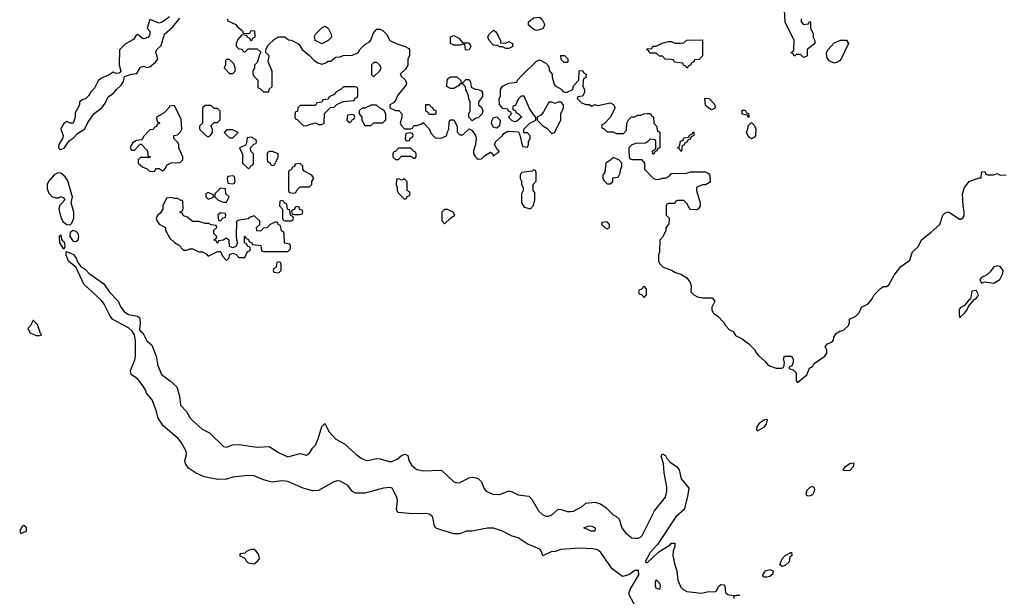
# Model space of a CAD drawing. Header units: inches. Extents: x 2710684 to 2828758, y 857022 to 965663.
# Tile 24 of 256: x 2727022 to 2733438, y 880104 to 883865. Entities that reach past the tile are written whole.
import ezdxf

# ---------------------------------------------------------------- set-up
doc = ezdxf.new("R2010")
doc.units = ezdxf.units.IN
doc.header["$MEASUREMENT"] = 0
doc.layers.add('C7828', color=7, linetype='Continuous')
doc.layers.add('C7838', color=7, linetype='Continuous')

msp = doc.modelspace()

# ---------------------------------------------------------------- linework, layer by layer
at = {"layer": 'C7828', "color": 4}
for points, elevation in [([(2727997.3, 883882.7), (2727950, 883848.7), (2727930, 883842), (2727870, 883866), (2727852, 883810), (2727870.9, 883790.9), (2727870.7, 883770), (2727861, 883750), (2727830, 883739), (2727821.2, 883741.2), (2727790, 883768), (2727779.6, 883760.4), (2727763.6, 883736.4), (2727711.6, 883708.4), (2727672, 883668), (2727670.7, 883570), (2727680.7, 883530), (2727677.1, 883522.9), (2727670, 883517.2), (2727650, 883514), (2727630, 883522), (2727606, 883506), (2727550, 883482), (2727533.7, 883466.3), (2727510, 883419), (2727485.5, 883394.5), (2727470, 883368.7), (2727450.5, 883349.5), (2727434.8, 883345.2), (2727412, 883330), (2727412, 883310), (2727382.8, 883257.2), (2727382.8, 883230), (2727370.7, 883190), (2727350, 883189.2), (2727330, 883202), (2727310, 883188.7), (2727298.8, 883170), (2727291, 883150), (2727306, 883110), (2727300.7, 883090), (2727278, 883050), (2727274, 883030), (2727280.4, 883020.4), (2727290, 883018), (2727312.7, 883027.3), (2727344.9, 883075.1), (2727370, 883092.4), (2727397.8, 883122.2), (2727447.2, 883152.8), (2727465.9, 883194.1), (2727506.2, 883253.8), (2727556.2, 883290), (2727579.8, 883320.2), (2727598, 883362), (2727634.1, 883385.9), (2727651.8, 883410), (2727683.1, 883436.9), (2727697.8, 883462.2), (2727704.7, 883495.3), (2727750, 883510.3), (2727785.6, 883514.4), (2727810, 883554.8), (2727830, 883561), (2727850, 883552), (2727870, 883558), (2727908.7, 883590), (2727922, 883610), (2727910, 883654), (2727915.3, 883670), (2727943.7, 883696.3), (2727964.5, 883770), (2728020.7, 883819.3), (2728065.3, 883874.7)], 16), ([(2728374, 883870), (2728378, 883858), (2728430, 883834), (2728439.6, 883819.6), (2728472.7, 883792.7), (2728478, 883778), (2728510, 883774), (2728522, 883778), (2728530, 883794), (2728551.6, 883791.6), (2728554, 883750), (2728538, 883742), (2728532.7, 883727.3), (2728527.3, 883727.3), (2728522, 883742), (2728506, 883750), (2728502, 883762), (2728470, 883766), (2728443.6, 883736.4), (2728432, 883710), (2728432.7, 883692.7), (2728450, 883674), (2728472, 883672), (2728478, 883658), (2728490, 883654), (2728510, 883674), (2728570, 883674), (2728592.7, 883652.7), (2728583.6, 883636.4), (2728570, 883586), (2728552.7, 883567.3), (2728551.6, 883548.4), (2728542, 883530), (2728542, 883510), (2728550, 883494), (2728574, 883470), (2728574, 883430), (2728578, 883418), (2728590, 883414), (2728610, 883394), (2728646, 883394), (2728648.4, 883411.6), (2728666, 883430), (2728667.3, 883452.7), (2728668, 883530), (2728642, 883590), (2728648, 883630), (2728626, 883650), (2728626, 883670), (2728642, 883698), (2728683.1, 883736.9), (2728710, 883754), (2728750, 883752), (2728772.7, 883732.7), (2728790, 883732), (2728834, 883710), (2728843.6, 883703.6), (2728862, 883670), (2728910.5, 883630.5), (2728939.8, 883599.8), (2728963.6, 883583.6), (2728990, 883574), (2729016.4, 883583.6), (2729030, 883594), (2729050, 883594), (2729080.4, 883619.6), (2729110, 883622), (2729130, 883632), (2729187.3, 883632.7), (2729216.4, 883643.6), (2729228.4, 883651.6), (2729238, 883670), (2729270, 883702), (2729300.4, 883719.6), (2729308.9, 883731.1), (2729324.7, 883775.3), (2729343.1, 883796.9), (2729350, 883802), (2729370, 883802), (2729390, 883792), (2729411.1, 883771.1), (2729434, 883730), (2729474, 883710), (2729534, 883690), (2729558, 883678), (2729562, 883670), (2729562, 883630), (2729552, 883610), (2729551.6, 883568.4), (2729536.9, 883543.1), (2729502, 883510), (2729510, 883494), (2729532.7, 883472.7), (2729542, 883450), (2729539.6, 883440.4), (2729486.4, 883373.6), (2729470, 883338), (2729456.9, 883323.1), (2729434, 883310), (2729434, 883290), (2729470, 883272), (2729491.6, 883271.6), (2729511.6, 883251.6), (2729512, 883230), (2729502, 883190), (2729510, 883174), (2729530, 883154), (2729570, 883154), (2729582, 883158), (2729590, 883174), (2729610, 883174), (2729636.4, 883183.6), (2729650, 883194), (2729690, 883154), (2729703.6, 883123.6), (2729730, 883094), (2729770, 883092), (2729806, 883110), (2729808, 883130), (2729818, 883150), (2729820.4, 883199.6), (2729828.4, 883211.6), (2729850, 883212), (2729872, 883170), (2729872.7, 883132.7), (2729890, 883114), (2729910, 883114), (2729950, 883154), (2729970, 883142), (2729991.3, 883110), (2729996, 883090), (2729991, 883050), (2729978.8, 883010), (2729978.8, 882990), (2729991, 882970), (2730000, 882962.8)], 16), ([(2730000, 883223.6), (2729996.9, 883223.1), (2729970, 883206), (2729948, 883230), (2729948, 883250), (2729958, 883270), (2729958, 883330), (2729948.4, 883348.4), (2729947.3, 883367.3), (2729936.4, 883396.4), (2729928.4, 883408.4), (2729927.3, 883427.3), (2729910, 883446), (2729890, 883446), (2729883.6, 883436.4), (2729850, 883415.3), (2729830, 883415.3), (2729820.2, 883420.2), (2729806, 883430), (2729808, 883470), (2729816.4, 883483.6), (2729830, 883492), (2729870, 883492), (2729894, 883470), (2729898, 883458), (2729910, 883454), (2729930, 883474), (2729950, 883474), (2729959.6, 883459.6), (2729964.7, 883424.7), (2729990, 883411), (2730000, 883410.8)], 16), ([(2730000, 880535.4), (2729970, 880529.4), (2729934, 880530), (2729887.1, 880512.9), (2729850, 880512.7), (2729743.9, 880543.9), (2729732, 880552), (2729722.7, 880570), (2729717.2, 880610), (2729710, 880628), (2729690, 880641.2), (2729665.6, 880645.6), (2729582.7, 880642.7), (2729486, 880650), (2729478, 880670), (2729483.7, 880730), (2729479.5, 880750), (2729450, 880809), (2729435.1, 880815.1), (2729392, 880810), (2729270, 880778), (2729210, 880777.2), (2729190, 880788.7), (2729159, 880830), (2729110, 880855.6), (2729090, 880858), (2729068, 880852), (2728970, 880794.5), (2728930, 880792.3), (2728870, 880809.3), (2728770, 880853.6), (2728730, 880856.9), (2728670, 880849.5), (2728650, 880852.3), (2728610, 880863.7), (2728549.6, 880889.6), (2728508.3, 880891.7), (2728410, 880880.9), (2728370, 880869.4), (2728313.7, 880866.3), (2728224.1, 880884.1), (2728168, 880910), (2728121.2, 880941.2), (2728102, 880970), (2728099, 880990), (2728109.4, 881030), (2728106.6, 881050), (2728071.5, 881111.5), (2728054.3, 881134.3), (2727956.5, 881216.5), (2727922, 881270), (2727914, 881310), (2727884.8, 881384.8), (2727848.7, 881430), (2727842, 881450), (2727805.6, 881505.6), (2727790, 881522), (2727748.7, 881550), (2727743.1, 881576.9), (2727772.5, 881647.5), (2727776, 881670), (2727776, 881770), (2727769.2, 881810), (2727754, 881834), (2727730, 881856), (2727629.5, 881909.5), (2727612.5, 881932.5), (2727573.2, 882010), (2727554.2, 882034.2), (2727439.5, 882139.5), (2727388.9, 882248.9), (2727339, 882290), (2727325.2, 882330), (2727327.3, 882352.7), (2727373.5, 882333.5), (2727390.7, 882310), (2727400.7, 882280.7), (2727418, 882258), (2727450, 882236), (2727472.4, 882212.4), (2727570, 882142.8), (2727607.1, 882087.1), (2727662.8, 882030), (2727682, 881990), (2727702.8, 881962.8), (2727730, 881943.1), (2727790.7, 881930.7), (2727802, 881922), (2727808, 881890), (2727803, 881843), (2727830.3, 881810.4), (2727850, 881770.8), (2727882, 881742), (2727910.8, 881670), (2727922.8, 881610), (2727946, 881550), (2728002.8, 881510), (2728046, 881470), (2728064, 881410), (2728070.7, 881350), (2728108, 881310), (2728130.4, 881270), (2728148.2, 881250), (2728210, 881195.5), (2728259.1, 881170), (2728350, 881082), (2728370, 881078), (2728408.3, 881091.7), (2728450, 881094), (2728570, 881076.4), (2728650, 881080.5), (2728703.9, 881043.9), (2728770, 881014), (2728850, 881035.5), (2728890, 881026), (2728910, 881038), (2728929.2, 881070), (2728949.5, 881090.5), (2728967.6, 881132.4), (2728990, 881212), (2729010, 881232), (2729038, 881178), (2729082, 881130), (2729138.8, 881098.8), (2729212.1, 881032.1), (2729246.1, 881006.1), (2729270, 880994.9), (2729290, 880990.5), (2729350, 881002.4), (2729370, 881001.6), (2729430, 880984), (2729450, 880982.8), (2729482, 880998), (2729510, 881022), (2729531.1, 881031.1), (2729550, 881022), (2729557.3, 880990), (2729577, 880957), (2729610, 880932.4), (2729650, 880923.7), (2729770, 880926.8), (2729850, 880850.7), (2729870, 880844.9), (2729890, 880847.7), (2729950, 880878), (2729970, 880881), (2729996.9, 880876.9), (2730000, 880875.7)], 12)]:
    msp.add_lwpolyline(points, dxfattribs=dict(at, elevation=elevation))
for points, elevation in [([(2728990, 883708), (2728948, 883730), (2728943.1, 883756.9), (2728948.9, 883771.1), (2728990, 883812), (2729010, 883822), (2729032, 883810), (2729052, 883770), (2729054, 883750), (2729031.6, 883728.4)], 16), ([(2729910, 883714), (2729950, 883714), (2729962, 883690), (2729950, 883668), (2729930, 883666), (2729926, 883670), (2729922, 883702), (2729910, 883706), (2729890, 883698), (2729850, 883698), (2729828.7, 883708.7), (2729830, 883754), (2729850, 883762), (2729883.6, 883743.6)], 16), ([(2728390, 883606), (2728370, 883606), (2728362, 883598), (2728362, 883570), (2728354, 883550), (2728390, 883514), (2728410, 883514), (2728426, 883530), (2728426, 883550), (2728416.4, 883576.4)], 16), ([(2729350, 883586), (2729330, 883586), (2729314, 883570), (2729314, 883510), (2729318, 883498), (2729330, 883494), (2729370, 883534), (2729378, 883550), (2729370, 883566)], 16), ([(2729132.7, 883427.3), (2729114, 883410), (2729084.7, 883395.3), (2729070, 883378), (2729038, 883362), (2729032.7, 883347.3), (2728998, 883342), (2728990, 883326), (2728958, 883322), (2728950, 883306), (2728850, 883306), (2728834, 883290), (2728831.6, 883268.4), (2728818, 883262), (2728814, 883230), (2728818, 883218), (2728830, 883214), (2728870, 883174), (2728890, 883172), (2728910, 883182), (2728950, 883192), (2728970, 883182), (2728990, 883182), (2729006, 883190), (2729007.3, 883252.7), (2729047.3, 883292.7), (2729070, 883294), (2729088.4, 883311.6), (2729130, 883332), (2729202, 883338), (2729207.3, 883352.7), (2729222, 883358), (2729226, 883370), (2729226, 883410), (2729222, 883422), (2729210, 883426)], 16), ([(2728030, 883306), (2727998, 883302), (2727994, 883290), (2727963.6, 883256.4), (2727914, 883230), (2727918, 883198), (2727932.7, 883192.7), (2727932.7, 883187.3), (2727918, 883182), (2727912.7, 883167.3), (2727898, 883162), (2727891.6, 883148.4), (2727870, 883146), (2727830, 883106), (2727818, 883082), (2727783.6, 883076.4), (2727758, 883062), (2727742, 883030), (2727750, 883014), (2727770, 883014), (2727807.3, 883052.7), (2727812.7, 883052.7), (2727854, 883010), (2727858, 882978), (2727874, 882970), (2727870, 882966), (2727810, 882966), (2727794, 882950), (2727794, 882930), (2727823.6, 882903.6), (2727852.7, 882892.7), (2727870, 882874), (2727902, 882878), (2727910, 882894), (2727930, 882894), (2727950, 882882), (2727958, 882882), (2727970, 882894), (2727982, 882918), (2728008.4, 882931.6), (2728067.3, 882932.7), (2728086, 882950), (2728086, 882970), (2728058, 883030), (2728058, 883050), (2728050, 883066), (2728026, 883090), (2728026, 883110), (2728050, 883114), (2728070, 883134), (2728078, 883150), (2728074.6, 883214.6)], 16), ([(2728270, 883306), (2728230, 883306), (2728214, 883290), (2728214, 883190), (2728194, 883170), (2728194, 883150), (2728234, 883110), (2728250, 883102), (2728266, 883110), (2728278, 883130), (2728278, 883150), (2728267.3, 883172.7), (2728290, 883194), (2728310, 883194), (2728327.3, 883212.7), (2728327.3, 883267.3), (2728310, 883286), (2728290, 883286)], 16), ([(2729347.3, 883307.3), (2729312.7, 883307.3), (2729270, 883288), (2729252.7, 883287.3), (2729234, 883270), (2729234, 883250), (2729252, 883230), (2729252, 883210), (2729270, 883174), (2729310, 883174), (2729330, 883192), (2729387.3, 883192.7), (2729407.3, 883212.7), (2729408, 883250), (2729395.3, 883275.3), (2729366, 883290)], 16), ([(2729690, 883246), (2729682, 883262), (2729667.3, 883267.3), (2729667.3, 883312.7), (2729692.7, 883312.7), (2729698, 883298), (2729712.7, 883292.7), (2729718, 883278), (2729732.7, 883272.7), (2729734, 883250), (2729730, 883246)], 16), ([(2729190, 883246), (2729158, 883242), (2729154, 883210), (2729170, 883194), (2729182, 883198), (2729187.3, 883212.7), (2729202, 883218), (2729206, 883230), (2729202, 883242)], 16), ([(2728410, 883146), (2728370, 883146), (2728354, 883130), (2728390, 883094), (2728410, 883094), (2728446, 883130)], 16), ([(2729570, 883126), (2729538, 883122), (2729534, 883090), (2729538, 883078), (2729550, 883074), (2729562, 883078), (2729567.3, 883092.7), (2729582, 883098), (2729586, 883110), (2729582, 883122)], 16), ([(2728530, 883098), (2728504.7, 883095.3), (2728499.6, 883060.4), (2728492.7, 883047.3), (2728454, 883030), (2728472.7, 882987.3), (2728474, 882930), (2728510, 882894), (2728522, 882898), (2728527.3, 882912.7), (2728542, 882918), (2728546, 882930), (2728546, 882990), (2728528.4, 883008.4), (2728526, 883030), (2728547.3, 883052.7), (2728562, 883058), (2728566, 883070), (2728562, 883082)], 16), ([(2728670, 883006), (2728650, 883006), (2728638, 883002), (2728634, 882990), (2728634, 882950), (2728638, 882938), (2728652.7, 882932.7), (2728658, 882918), (2728670, 882914), (2728682, 882918), (2728696.4, 882943.6), (2728706, 882970), (2728706, 882990)], 16), ([(2729570, 883026), (2729490, 883026), (2729472.7, 883007.3), (2729458, 883002), (2729454, 882990), (2729454, 882970), (2729470, 882954), (2729490, 882954), (2729510, 882974), (2729570, 882974), (2729590, 882962), (2729598, 882962), (2729606, 882970), (2729606, 882990), (2729602, 883002), (2729587.3, 883007.3)], 16), ([(2728850, 882926), (2728818, 882922), (2728812.7, 882907.3), (2728798, 882902), (2728792.7, 882887.3), (2728778, 882882), (2728774, 882870), (2728774, 882750), (2728778, 882738), (2728810, 882734), (2728822, 882738), (2728827.3, 882752.7), (2728850, 882774), (2728910, 882774), (2728926, 882790), (2728926, 882810), (2728938, 882830), (2728926, 882850), (2728876.4, 882876.4), (2728866, 882890), (2728866, 882910)], 16), ([(2727270, 882866.9), (2727245.9, 882854.1), (2727209.4, 882810.5), (2727200.2, 882790), (2727201.5, 882761.5), (2727212.5, 882732.5), (2727231, 882711), (2727257.6, 882702.4), (2727275.9, 882704.1), (2727291.6, 882711.6), (2727306.2, 882706.2), (2727314.4, 882694.4), (2727316.3, 882690), (2727282.3, 882650), (2727277.6, 882630), (2727281.2, 882610), (2727292.3, 882570), (2727306.2, 882546.2), (2727330, 882528.5), (2727350, 882527.3), (2727362.7, 882537.3), (2727374.7, 882570), (2727375.1, 882610), (2727358.4, 882670), (2727365.6, 882710), (2727362.7, 882722.7), (2727334.6, 882814.6), (2727319, 882839), (2727290, 882864.2)], 16), ([(2728410, 882846), (2728378, 882842), (2728374, 882830), (2728378, 882798), (2728410, 882794), (2728422, 882798), (2728426, 882810), (2728422, 882842)], 16), ([(2729530, 882826), (2729510, 882818), (2729490, 882826), (2729478, 882822), (2729474, 882790), (2729482, 882770), (2729482, 882750), (2729490, 882734), (2729530, 882694), (2729542, 882698), (2729547.3, 882712.7), (2729562, 882718), (2729566, 882730), (2729562, 882742), (2729546, 882750), (2729547.3, 882807.3)], 16), ([(2728250, 882738), (2728234, 882730), (2728234, 882710), (2728250, 882694), (2728270, 882702), (2728286, 882710), (2728282, 882722)], 16), ([(2728330, 882766), (2728294, 882730), (2728294, 882710), (2728314, 882690), (2728330, 882682), (2728350, 882674), (2728370, 882674), (2728386, 882710), (2728366, 882730), (2728362, 882762)], 16), ([(2728010, 882706), (2727978, 882702), (2727954, 882650), (2727954, 882630), (2727936.9, 882603.1), (2727922, 882590), (2727912, 882570), (2727918, 882550), (2727930, 882532), (2727972, 882510), (2727972.7, 882492.7), (2727999.6, 882439.6), (2728030, 882412), (2728056.9, 882396.9), (2728090, 882362), (2728110, 882362), (2728130, 882371.3), (2728150.9, 882370.9), (2728190, 882351.3), (2728214, 882350), (2728236.9, 882336.9), (2728250, 882322), (2728310, 882354), (2728330, 882354), (2728343.6, 882323.6), (2728370, 882294), (2728387.3, 882312.7), (2728390, 882334), (2728410, 882342), (2728432.7, 882332.7), (2728450, 882314), (2728490, 882314), (2728507.3, 882352.7), (2728522, 882358), (2728526, 882370), (2728522, 882382), (2728507.3, 882387.3), (2728502, 882402), (2728486, 882410), (2728486, 882450), (2728490, 882454), (2728498, 882438), (2728510, 882434), (2728518, 882418), (2728534, 882410), (2728538, 882398), (2728592.7, 882392.7), (2728598, 882358), (2728610, 882354), (2728770, 882354), (2728786, 882370), (2728786, 882390), (2728782, 882402), (2728747.3, 882407.3), (2728746, 882470), (2728742, 882482), (2728727.3, 882487.3), (2728722, 882522), (2728707.3, 882527.3), (2728702, 882542), (2728690, 882546), (2728654, 882530), (2728632.7, 882507.3), (2728610, 882506), (2728590, 882486), (2728567.3, 882487.3), (2728566, 882510), (2728586, 882530), (2728586, 882550), (2728550, 882586), (2728523.6, 882576.4), (2728510, 882566), (2728450, 882558), (2728434, 882550), (2728432.7, 882452.7), (2728434, 882430), (2728442, 882410), (2728432.7, 882387.3), (2728410, 882378), (2728390, 882386), (2728387.3, 882427.3), (2728370, 882438), (2728362, 882438), (2728350, 882426), (2728318, 882422), (2728310, 882406), (2728302, 882422), (2728286, 882430), (2728302, 882438), (2728306, 882450), (2728286, 882470), (2728288, 882492), (2728306, 882510), (2728302, 882522), (2728270, 882526), (2728255.3, 882535.3), (2728230, 882535.3), (2728190, 882548), (2728148.4, 882548.4), (2728116.4, 882576.4), (2728090, 882586), (2728082, 882602), (2728066, 882610), (2728082, 882618), (2728087.3, 882632.7), (2728086, 882686), (2728074, 882686), (2728050, 882698), (2728030, 882698)], 16), ([(2728730, 882686), (2728718, 882682), (2728714, 882650), (2728734, 882630), (2728734, 882570), (2728738, 882558), (2728750, 882554), (2728790, 882554), (2728802, 882558), (2728806, 882570), (2728802, 882582), (2728786, 882590), (2728782, 882622), (2728766, 882630), (2728762, 882662), (2728747.3, 882667.3), (2728742, 882682)], 16), ([(2728330, 882606), (2728314, 882590), (2728318, 882558), (2728330, 882554), (2728347.3, 882572.7), (2728362, 882578), (2728366, 882590), (2728362, 882602)], 16), ([(2728830, 882646), (2728818, 882642), (2728812.7, 882627.3), (2728798, 882622), (2728794, 882610), (2728798, 882598), (2728810, 882594), (2728850, 882594), (2728862, 882598), (2728866, 882610), (2728862, 882622), (2728847.3, 882627.3), (2728842, 882642)], 16), ([(2729810, 882628), (2729790, 882628), (2729772, 882610), (2729772.7, 882552.7), (2729790, 882534), (2729828.7, 882571.3), (2729858, 882590), (2729846, 882610)], 16), ([(2727370, 882489.5), (2727350, 882477.2), (2727348.1, 882450), (2727370, 882420.4), (2727390, 882418), (2727402, 882430), (2727407, 882450), (2727403.7, 882470), (2727390, 882483.7)], 16), ([(2727310, 882368), (2727284, 882410), (2727282, 882450), (2727290, 882462), (2727294.4, 882434.4), (2727302, 882422), (2727310, 882418), (2727313.7, 882406.3), (2727316.9, 882383.1)], 12), ([(2728710, 882286), (2728698, 882282), (2728694, 882250), (2728678, 882242), (2728674, 882230), (2728678, 882218), (2728710, 882214), (2728726, 882230), (2728726, 882270), (2728722, 882282)], 16), ([(2727110, 881906), (2727090, 881866), (2727074, 881850), (2727090, 881822), (2727130, 881804.7), (2727150, 881804.7), (2727166, 881810), (2727158, 881818), (2727137.2, 881877.2)], 16), ([(2727050, 880566), (2727038, 880562), (2727022, 880530), (2727030, 880514), (2727050, 880522), (2727066, 880530), (2727066, 880550)], 16), ([(2728550, 880409.2), (2728530, 880409.2), (2728502, 880398), (2728490, 880386), (2728458, 880382), (2728454, 880370), (2728490, 880354), (2728496.9, 880336.9), (2728510, 880322), (2728550, 880316), (2728570, 880331), (2728585.2, 880350), (2728578.9, 880378.9), (2728561.5, 880401.5)], 16)]:
    msp.add_lwpolyline(points, close=True, dxfattribs=dict(at, elevation=elevation))
at = {"layer": 'C7838', "color": 4}
for points, elevation in [([(2730390, 883795.3), (2730370, 883802), (2730338, 883830), (2730338, 883850), (2730370, 883876), (2730410, 883882), (2730425.4, 883865.4), (2730439.6, 883839.6), (2730442, 883830), (2730430, 883806)], 16), ([(2730187.3, 883712.7), (2730210, 883722), (2730234, 883710), (2730234, 883690), (2730230, 883688), (2730210, 883678), (2730190, 883678), (2730167.3, 883687.3), (2730150, 883688), (2730136.4, 883696.4), (2730110, 883699.3), (2730080.5, 883730), (2730073, 883750), (2730081.6, 883770), (2730110, 883796), (2730114.4, 883794.4), (2730124.9, 883784.9), (2730139.1, 883759.1), (2730154, 883726), (2730154, 883714)], 16), ([(2731370, 883548), (2731362, 883562), (2731347.3, 883567.3), (2731342, 883582), (2731288.4, 883588.4), (2731282, 883602), (2731270, 883606), (2731228.4, 883608.4), (2731210, 883626), (2731190, 883626), (2731170, 883646), (2731127.3, 883647.3), (2731122, 883662), (2731106, 883670), (2731110, 883674), (2731142, 883678), (2731148.4, 883691.6), (2731170, 883692), (2731208.9, 883711.1), (2731250, 883722), (2731270, 883722), (2731290, 883712), (2731327.3, 883712.7), (2731350, 883714), (2731370, 883732), (2731470, 883734), (2731471.6, 883628.4), (2731450, 883606), (2731418, 883602), (2731414, 883590), (2731398, 883582), (2731394, 883570), (2731378, 883562)], 16), ([(2732330, 883582), (2732296.4, 883596.4), (2732280.4, 883620.4), (2732278, 883650), (2732288.9, 883671.1), (2732330, 883714), (2732370, 883732), (2732410, 883732), (2732422, 883710), (2732374, 883610), (2732363.6, 883596.4), (2732350, 883588)], 16), ([(2730570, 883586), (2730550, 883606), (2730548.7, 883631.3), (2730571.6, 883631.6), (2730594, 883610), (2730594, 883590), (2730590, 883586)], 16), ([(2730550, 883326), (2730530, 883326), (2730510, 883318), (2730490, 883326), (2730470, 883326), (2730435.3, 883264.7), (2730416.9, 883243.1), (2730394, 883230), (2730394, 883210), (2730431.6, 883171.6), (2730456.9, 883156.9), (2730490, 883122), (2730506, 883130), (2730516.4, 883143.6), (2730547.3, 883212.7), (2730548.9, 883251.1), (2730566, 883290), (2730566, 883310)], 16), ([(2731530, 883278), (2731520.4, 883280.4), (2731490, 883306), (2731487.3, 883352.7), (2731514, 883350), (2731550, 883314), (2731554, 883290), (2731550, 883286)], 16), ([(2731770, 883226), (2731762, 883242), (2731730, 883248), (2731730, 883274), (2731750, 883274), (2731758, 883258), (2731770, 883254), (2731774, 883230)], 16), ([(2730130, 883157.2), (2730110, 883162.7), (2730097, 883190), (2730099.5, 883210), (2730110, 883226.8), (2730130, 883230.8), (2730152, 883210), (2730147.3, 883172.7)], 16), ([(2731790, 883088), (2731776.4, 883096.4), (2731766, 883110), (2731758, 883130), (2731767.3, 883152.7), (2731768.4, 883171.6), (2731790, 883194), (2731810, 883174), (2731818, 883150), (2731816, 883110), (2731810, 883098)], 16), ([(2731330, 883006), (2731322, 883022), (2731308, 883030), (2731322, 883038), (2731327.3, 883072.7), (2731342, 883078), (2731350, 883094), (2731382, 883098), (2731387.3, 883112.7), (2731402, 883118), (2731410, 883134), (2731414, 883130), (2731414, 883110), (2731398, 883102), (2731390, 883086), (2731378, 883082), (2731370, 883066), (2731358, 883062), (2731350, 883046), (2731338, 883042), (2731334, 883010)], 16), ([(2730890, 882966), (2730874, 882950), (2730842, 882930), (2730834, 882870), (2730822, 882850), (2730822, 882830), (2730830, 882814), (2730850, 882794), (2730870, 882794), (2730886, 882810), (2730887.3, 882832.7), (2730922, 882838), (2730935.3, 882864.7), (2730936.4, 882883.6), (2730946, 882910), (2730946, 882930), (2730926, 882950)], 16), ([(2730370, 882886), (2730362, 882878), (2730292.7, 882867.3), (2730282, 882850), (2730282, 882830), (2730291.1, 882811.1), (2730292, 882790), (2730302, 882770), (2730302, 882750), (2730292, 882730), (2730292, 882670), (2730310, 882642), (2730350, 882632), (2730370, 882654), (2730378, 882690), (2730378, 882738), (2730368, 882750), (2730368, 882790), (2730387.3, 882812.7), (2730387.3, 882867.3), (2730382, 882882)], 16), ([(2730850, 882546), (2730818, 882542), (2730814, 882530), (2730834, 882510), (2730850, 882502), (2730866, 882510), (2730866, 882530)], 16), ([(2733390, 882259.5), (2733370, 882253), (2733342.6, 882217.4), (2733320.6, 882199.4), (2733290, 882183.7), (2733278, 882170), (2733290, 882147.7), (2733310, 882156.3), (2733370, 882146.8), (2733408.7, 882170), (2733429, 882210), (2733429.2, 882230), (2733410, 882256)], 16), ([(2731090, 882126), (2731072.7, 882107.3), (2731058, 882102), (2731054, 882090), (2731058, 882078), (2731072.7, 882072.7), (2731090, 882054), (2731106, 882070), (2731106, 882110)], 16), ([(2733250, 882099.5), (2733226.6, 882093.4), (2733216.8, 882043.2), (2733210, 882042.7), (2733178.8, 882001.2), (2733150, 881985.2), (2733143.7, 881970), (2733142.5, 881942.5), (2733146, 881926), (2733150, 881926), (2733177.2, 881950), (2733193.2, 881970), (2733204.7, 881995.3), (2733240.9, 882039.1), (2733250, 882042.8), (2733262.5, 882057.5), (2733269.3, 882070), (2733256.3, 882096.3)], 16), ([(2731890, 881258), (2731870, 881253.2), (2731838, 881230), (2731824.7, 881210), (2731822, 881190), (2731830, 881184.7), (2731874, 881210), (2731888.7, 881230), (2731894.6, 881254.6)], 16), ([(2732402.7, 880922.7), (2732390, 880924), (2732387, 880930), (2732402.7, 880950), (2732430, 880970.4), (2732454.8, 880974.8), (2732456, 880950), (2732430, 880926)], 12), ([(2732190, 880821.2), (2732170, 880814.5), (2732150, 880795.1), (2732143.8, 880770), (2732150, 880763), (2732170, 880760.3), (2732190, 880768.8), (2732201.6, 880790), (2732202, 880802), (2732201.2, 880810)], 16), ([(2730770, 880529.2), (2730746, 880530), (2730698, 880550), (2730730, 880564.7), (2730750, 880561), (2730771.3, 880550)], 8), ([(2731990, 880299), (2731975.3, 880310), (2731989.4, 880350), (2732010, 880371.3), (2732051.6, 880391.6), (2732054, 880370), (2732041, 880359), (2732034.8, 880330), (2732010, 880306)], 12), ([(2731890, 880229.3), (2731868, 880230), (2731864.7, 880244.7), (2731881.2, 880270), (2731910, 880278.8), (2731931.1, 880271.1), (2731930, 880249.2), (2731910, 880234)], 12), ([(2731190, 880148), (2731170, 880158), (2731165.2, 880170), (2731164, 880196), (2731170, 880212), (2731191.3, 880190), (2731196, 880170)], 8)]:
    msp.add_lwpolyline(points, close=True, dxfattribs=dict(at, elevation=elevation))
for points, elevation in [([(2732114, 883870), (2732114, 883850), (2732130, 883834), (2732162, 883838), (2732167.3, 883852.7), (2732174, 883850), (2732174, 883810), (2732191.6, 883771.6), (2732192, 883750), (2732202, 883730), (2732202, 883710), (2732154, 883670), (2732154, 883630), (2732150, 883626), (2732130, 883618), (2732110, 883638), (2732082, 883638), (2732070, 883626), (2732062, 883642), (2732048, 883648), (2732050, 883654), (2732062, 883658), (2732066, 883670), (2732068, 883730), (2732008.9, 883848.9), (2732006, 883930)], 16), ([(2730000, 882962.8), (2730010, 882954.8), (2730030, 882957.3), (2730050, 882977.3), (2730090, 883001), (2730104.7, 882990), (2730110, 882974), (2730130, 882994), (2730142, 882998), (2730146, 883010), (2730136.4, 883016.4), (2730115.3, 883050), (2730124, 883070), (2730168, 883110), (2730176.4, 883123.6), (2730203.1, 883136.9), (2730272.7, 883132.7), (2730279.6, 883119.6), (2730298, 883038), (2730330, 883034), (2730338, 883050), (2730338, 883070), (2730348, 883090), (2730347.3, 883107.3), (2730330, 883126), (2730307.3, 883127.3), (2730306, 883150), (2730346, 883190), (2730386, 883210), (2730386, 883230), (2730370, 883246), (2730344.7, 883284.7), (2730310, 883366), (2730290, 883366), (2730270, 883346), (2730251.6, 883308.4), (2730238, 883302), (2730234, 883290), (2730238, 883278), (2730250, 883274), (2730258, 883258), (2730270, 883254), (2730291.6, 883231.6), (2730291.6, 883228.4), (2730259.6, 883200.4), (2730250, 883198), (2730230, 883206), (2730208, 883230), (2730226, 883250), (2730222, 883262), (2730207.3, 883267.3), (2730202, 883282), (2730170, 883286), (2730148, 883312), (2730146, 883350), (2730154, 883366), (2730155.3, 883410), (2730168.9, 883431.1), (2730208.4, 883451.6), (2730262, 883458), (2730266, 883470), (2730296.4, 883503.6), (2730387.3, 883592.7), (2730410, 883602), (2730450, 883582), (2730462, 883570), (2730472, 883550), (2730472.7, 883532.7), (2730492, 883510), (2730492, 883490), (2730503.6, 883443.6), (2730510, 883434), (2730554, 883410), (2730558, 883398), (2730572.7, 883392.7), (2730590, 883392), (2730626, 883410), (2730630, 883434), (2730666, 883470), (2730668, 883532), (2730690, 883534), (2730698, 883518), (2730714, 883510), (2730710, 883486), (2730698, 883482), (2730692.7, 883467.3), (2730692, 883430), (2730702, 883410), (2730702, 883390), (2730690, 883366), (2730658, 883362), (2730654, 883350), (2730683.6, 883323.6), (2730712.7, 883312.7), (2730731.6, 883311.6), (2730750, 883302), (2730768.7, 883311.3), (2730790, 883304.7), (2730870, 883322), (2730891.1, 883311.1), (2730902, 883290), (2730870, 883226), (2730830, 883186), (2730818, 883182), (2730814, 883170), (2730818, 883158), (2730830, 883154), (2730850, 883134), (2730887.3, 883132.7), (2730910, 883122), (2730956.4, 883123.6), (2730976.4, 883143.6), (2730978, 883190), (2730988.4, 883211.6), (2731008.4, 883231.6), (2731030, 883232), (2731050, 883242), (2731070, 883242), (2731088.4, 883251.6), (2731110, 883254), (2731132.7, 883252.7), (2731138, 883238), (2731151.6, 883231.6), (2731154, 883190), (2731172, 883170), (2731178, 883138), (2731190, 883134), (2731192.7, 883127.3), (2731194, 883030), (2731178, 883022), (2731174, 883010), (2731158, 883002), (2731154, 882990), (2731147.3, 882987.3), (2731146, 883010), (2731162, 883018), (2731166, 883030), (2731166, 883070), (2731162, 883082), (2731130, 883086), (2731112.7, 883067.3), (2731099.6, 883060.4), (2731036.4, 883056.4), (2731010, 883048), (2730992, 883030), (2730991.3, 883010), (2730992.7, 882972.7), (2730998, 882958), (2731012.7, 882952.7), (2731072.7, 882952.7), (2731094, 882930), (2731094, 882890), (2731150, 882832), (2731170, 882822), (2731190, 882824.7), (2731210, 882832), (2731230, 882832), (2731254.6, 882845.4), (2731270, 882862), (2731370, 882864.7), (2731390, 882872), (2731490, 882872), (2731510, 882862), (2731518, 882850), (2731522, 882810), (2731516.9, 882803.1), (2731491.6, 882788.4), (2731472.7, 882787.3), (2731443.6, 882776.4), (2731432.7, 882767.3), (2731432, 882750), (2731456, 882670), (2731456, 882650), (2731442, 882630), (2731430, 882624), (2731390, 882628), (2731370, 882666), (2731350, 882686), (2731310, 882686), (2731298, 882682), (2731290, 882666), (2731250, 882666), (2731238, 882662), (2731234, 882650), (2731234, 882590), (2731254, 882570), (2731252.7, 882532.7), (2731232.7, 882507.3), (2731231.6, 882488.4), (2731210, 882446), (2731192.7, 882427.3), (2731191.3, 882350), (2731184.7, 882330), (2731184.7, 882290), (2731190, 882274), (2731214, 882250), (2731270, 882231.3), (2731295.3, 882215.3), (2731330, 882204.7), (2731370, 882182), (2731390.9, 882150.9), (2731398, 882130), (2731394, 882090), (2731414, 882070), (2731438, 882058), (2731470, 882051), (2731534, 882050), (2731552, 882030), (2731532, 881990), (2731532, 881970), (2731542, 881950), (2731570, 881932), (2731611.1, 881891.1), (2731622, 881870), (2731645.4, 881845.4), (2731670, 881832), (2731685.4, 881805.4), (2731730, 881784.7), (2731774, 881750), (2731810, 881714), (2731822, 881690), (2731835.3, 881675.3), (2731878, 881638), (2731902, 881610), (2731950, 881592), (2731987.3, 881592.7), (2732002, 881598), (2732006, 881630), (2731998, 881650), (2732006, 881670), (2732051, 881671), (2732062, 881650), (2732062, 881630), (2732052.7, 881607.3), (2732038, 881602), (2732034, 881590), (2732062, 881582), (2732082, 881562), (2732081, 881510), (2732090, 881498), (2732151.6, 881548.4), (2732168.4, 881591.6), (2732190, 881606), (2732198, 881622), (2732268.7, 881670), (2732282, 881690), (2732282, 881710), (2732270, 881734), (2732286, 881750), (2732316.5, 881763.5), (2732324, 881776), (2732326, 881794), (2732342, 881818), (2732365.6, 881834.4), (2732390, 881841), (2732422, 881870), (2732428.7, 881890), (2732428.9, 881911.1), (2732470, 881931), (2732489, 881950), (2732508, 881990), (2732550, 882011), (2732576, 882044), (2732590, 882071.3), (2732630, 882111.3), (2732650, 882124.7), (2732670, 882124.7), (2732684.7, 882135.3), (2732720.2, 882199.8), (2732763.9, 882256.1), (2732822.7, 882297.3), (2732839, 882350), (2732875.5, 882384.5), (2732897.2, 882430), (2732961.5, 882478.5), (2733017.2, 882530), (2733037.2, 882590), (2733050, 882602.8), (2733070, 882611), (2733085.4, 882605.4), (2733144.7, 882564.7), (2733155.3, 882564.7), (2733170, 882574), (2733175.3, 882584.7), (2733175.3, 882610), (2733168.7, 882650), (2733166, 882730), (2733178, 882770), (2733209.2, 882810), (2733274, 882834), (2733286, 882834), (2733288.7, 882868.7), (2733292.7, 882872.7), (2733310, 882874), (2733318, 882858), (2733330, 882854), (2733370, 882854), (2733390, 882862), (2733410, 882852), (2733450, 882854)], 16), ([(2730000, 883410.8), (2730010, 883410.7), (2730030, 883402), (2730038.4, 883390), (2730036.5, 883363.5), (2730010.7, 883330), (2730010.7, 883310), (2730030, 883293.4), (2730039.5, 883270), (2730034.4, 883250), (2730010, 883225.2), (2730000, 883223.6)], 16), ([(2730000, 880875.7), (2730010, 880872), (2730030, 880852), (2730046.8, 880810), (2730061, 880790), (2730104.7, 880770), (2730150, 880768.4), (2730210, 880791.3), (2730230, 880786.8), (2730270, 880765.5), (2730338.5, 880758.5), (2730358.8, 880738.8), (2730402.8, 880662.8), (2730430, 880636), (2730450, 880627.3), (2730470, 880627.3), (2730490, 880636), (2730530, 880672), (2730550, 880671.3), (2730590, 880657.3), (2730610, 880657.3), (2730630, 880660.7), (2730688, 880690), (2730710, 880711.3), (2730770, 880718), (2730807.3, 880707.3), (2730842.5, 880682.5), (2730890, 880636), (2730907.3, 880627.3), (2730927.3, 880607.3), (2730945.5, 880550), (2730970, 880518.8), (2731010, 880486.8), (2731030, 880482.8), (2731050, 880482.8), (2731068, 880490), (2731078.6, 880501.4), (2731158.9, 880661.1), (2731229.5, 880750.5), (2731239.3, 880790), (2731238.6, 880818.6), (2731221.2, 880910), (2731218, 880970), (2731202, 881018), (2731210, 881034), (2731230, 881022), (2731241, 881001), (2731259.8, 880979.8), (2731302, 880950), (2731318, 880930), (2731331, 880870), (2731382, 880810), (2731374.4, 880754.4), (2731351.8, 880670), (2731296.7, 880623.3), (2731177, 880443), (2731130, 880389.4), (2731097.3, 880330), (2731110, 880322.4), (2731185.9, 880394.1), (2731260.2, 880439.8), (2731270, 880450.7), (2731290, 880451.3), (2731291.3, 880430), (2731280.7, 880399.3), (2731278.8, 880370), (2731290.8, 880310), (2731304, 880270), (2731311.1, 880208.9), (2731330, 880164.7), (2731344.7, 880150), (2731370, 880136), (2731464.5, 880124.5), (2731510, 880136.3), (2731550, 880134), (2731561.2, 880138.8), (2731577, 880170), (2731590, 880181.6), (2731610, 880178.4), (2731617.6, 880170), (2731621, 880130), (2731636.3, 880116.3), (2731670, 880110.6), (2731710, 880114), (2731712, 880110), (2731674, 880106), (2731676, 880090)], 12), ([(2731039, 880030), (2730993.2, 880113.2), (2730992.7, 880130), (2730998.7, 880150), (2731055.8, 880244.2), (2731053.5, 880273.5), (2731030, 880272.4), (2730990, 880244.7), (2730950, 880233.2), (2730883, 880283), (2730809.6, 880389.6), (2730787.3, 880407.3), (2730755.1, 880415.1), (2730670, 880419.5), (2730548.9, 880408.9), (2730510, 880397.2), (2730485.2, 880394.8), (2730430, 880368), (2730420.2, 880400.2), (2730412, 880412), (2730327.7, 880447.7), (2730270, 880486), (2730230, 880497.2), (2730168.7, 880530), (2730110, 880549.4), (2730070, 880549.5), (2730000, 880535.4)], 12)]:
    msp.add_lwpolyline(points, dxfattribs=dict(at, elevation=elevation))

doc.saveas('drawing.dxf')
